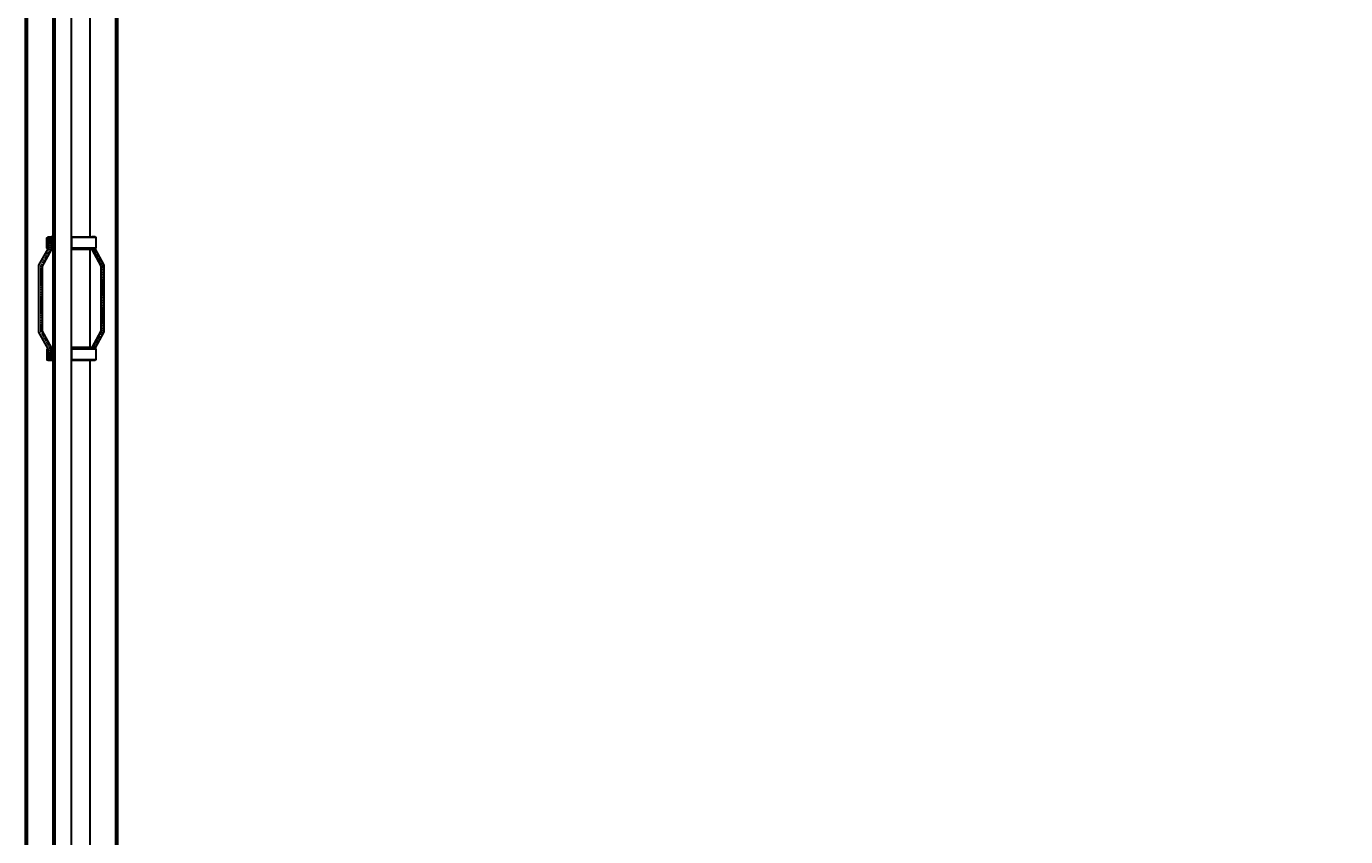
# Model space of a CAD drawing. Header units: millimetres. Extents: x -86317 to 111398, y -49249 to 226810.
# Tile 44 of 68: x 36727 to 39930, y 170973 to 172941. Entities that reach past the tile are written whole.
import ezdxf

# ---------------------------------------------------------------- set-up
doc = ezdxf.new("R2010")
doc.units = ezdxf.units.MM
doc.set_wipeout_variables(frame=1)
doc.linetypes.add('CENTERX2', pattern=[4, 2.5, -0.5, 0.5, -0.5])
for name, color, linetype, lineweight in [('ГТО-2_Металлические_конструкции', 1, 'Continuous', 30), ('ГТО_Линия основная', 7, 'Continuous', 60), ('ГТО_Металлические_конструкции', 1, 'Continuous', 30), ('ГТО_Оси', 1, 'CENTERX2', 15), ('ГТО_Штриховка', 7, 'Continuous', 15)]:
    doc.layers.add(name, color=color, linetype=linetype, lineweight=lineweight)
doc.styles.get("Standard").update_dxf_attribs({"font": 'arial.ttf'})
doc.dimstyles.new('ISO-25', dxfattribs={"dimtxt": 2.5, "dimasz": 2.5, "dimexe": 1.25, "dimexo": 0.625, "dimtad": 1, "dimtxsty": 'Standard', "dimcen": 2.5, "dimadec": 0, "dimazin": 0, "dimtfac": 1, "dimtmove": 0, "dimatfit": 3, "dimfxl": 1, "dimarcsym": 0})

# ---------------------------------------------------------------- blocks, each defined once
blk = doc.blocks.new('Скоба')
at = {"layer": 'ГТО_Металлические_конструкции', "color": 0}
blk.add_lwpolyline([(4, 0), (-4, 0), (-4, 28.7), (-26, 68.7), (-26, 231.3), (-4, 271.3), (-4, 300), (4, 300), (4, 268.7), (-18, 228.7), (-18, 71.3), (4, 31.3)], close=True, dxfattribs=at)
at = {"layer": 'ГТО_Оси', "color": 0}
blk.add_lwpolyline([(0, 300), (0, 270), (-22, 230), (-22, 70), (0, 30), (0, 0)], dxfattribs=at)
blk = doc.blocks.new('Рядовое звено 3 м')
at = {"color": 0}
blk.add_wipeout([(-44.2, 0), (44.2, 0), (44.2, 3000), (-44.2, 3000)], dxfattribs=at).dxf.layer = 'ГТО_Металлические_конструкции'
at = {"layer": 'ГТО_Штриховка'}
h = blk.add_hatch(dxfattribs=at)
h.set_pattern_fill('ANSI31', color=0, angle=90)
h.paths.add_polyline_path([(-40.2, 3035.5), (-44.2, 3035.5), (-44.2, 0), (-40.2, 0)])
at = {"layer": 'ГТО_Металлические_конструкции', "color": 0}
blk.add_line((-40.2, 3000), (-40.2, 0), dxfattribs=at)
for points in [[(-44.2, 3000), (44.2, 3000), (44.2, 35.5), (0, 35.5), (0, 0), (-44.2, 0)], [(-57, 1622.7), (-59.5, 1622.7), (-59.5, 1647.7), (-57, 1647.7)], [(-44, 1649.6), (-49, 1649.6), (-49, 1618.2), (-44, 1618.2)], [(-44, 1349.6), (-49, 1349.6), (-49, 1380.9), (-44, 1380.9)], [(0.2, 1350.1), (49.2, 1350.1), (49.2, 1381.4), (0.2, 1381.4)], [(-57, 1376.4), (-59.5, 1376.4), (-59.5, 1351.4), (-57, 1351.4)]]:
    blk.add_lwpolyline(points, close=True, dxfattribs=at)
at = {"layer": 'ГТО_Оси', "color": 0, "ltscale": 5}
blk.add_lwpolyline([(0, 3000), (0, -2)], dxfattribs=at)
at = {"layer": 'ГТО_Металлические_конструкции', "color": 0}
blk.add_blockref('Скоба', (-53, 1349.6), dxfattribs=at)
at = {"layer": 'ГТО_Металлические_конструкции', "color": 0, "xscale": -1}
blk.add_blockref('Скоба', (53.2, 1350.1), dxfattribs=at)
at = {"color": 0}
for points in [[(0.2, 1650.1), (49.2, 1650.1), (49.2, 1618.8), (0.2, 1618.8)], [(0.2, 1350.1), (49.2, 1350.1), (49.2, 1381.4), (0.2, 1381.4)]]:
    blk.add_wipeout(points, dxfattribs=at)
at = {"layer": 'ГТО_Металлические_конструкции', "color": 0}
for points in [[(0.2, 1650.1), (49.2, 1650.1), (49.2, 1618.8), (0.2, 1618.8)], [(0.2, 1350.1), (49.2, 1350.1), (49.2, 1381.4), (0.2, 1381.4)]]:
    blk.add_lwpolyline(points, close=True, dxfattribs=at)
at = {"color": 0}
for points in [[(0.2, 1623.3), (59.7, 1623.3), (59.7, 1648.3), (0.2, 1648.3)], [(0.2, 1351.9), (59.7, 1351.9), (59.7, 1376.9), (0.2, 1376.9)]]:
    blk.add_wipeout(points, dxfattribs=at)
at = {"layer": 'ГТО-2_Металлические_конструкции', "color": 0}
blk.add_lwpolyline([(0, 0), (0, 3035.5)], dxfattribs=at)
at = {"layer": 'ГТО_Металлические_конструкции', "color": 0}
for points in [[(0.2, 1623.3), (59.7, 1623.3), (59.7, 1648.3), (0.2, 1648.3)], [(0.2, 1351.9), (59.7, 1351.9), (59.7, 1376.9), (0.2, 1376.9)]]:
    blk.add_lwpolyline(points, close=True, dxfattribs=at)
blk = doc.blocks.new('*D13')
at = {"color": 0, "lineweight": -2, "transparency": 16777216}
for p, q in [((37940.7, 177777.9), (44127.4, 177777.9)), ((44126.2, 177775.4), (44126.2, 122780.4)), ((36921.2, 122777.9), (44127.4, 122777.9))]:
    blk.add_line(p, q, dxfattribs=at)
at = {"color": 0, "transparency": 16777216}
for points in [[(44125.8, 177775.4), (44126.6, 177775.4), (44126.2, 177777.9)], [(44125.8, 122780.4), (44126.6, 122780.4), (44126.2, 122777.9)]]:
    blk.add_solid(points, dxfattribs=at)
at = {"layer": 'Defpoints', "color": 0, "transparency": 16777216}
for p in [(37940.1, 177777.9), (36920.5, 122777.9), (44126.2, 122777.9)]:
    blk.add_point(p, dxfattribs=at)
at = {"color": 0, "transparency": 16777216, "insert": (44124.3, 150277.9), "char_height": 2.5, "attachment_point": 5, "rotation": 90}
blk.add_mtext('55000', dxfattribs=at)
blk = doc.blocks.new('*D15')
at = {"color": 0, "lineweight": -2, "transparency": 16777216}
for p, q in [((37190.7, 177477.9), (43221.1, 177477.9)), ((43219.8, 177475.4), (43219.8, 147780.4)), ((36946.7, 147777.9), (43221.1, 147777.9))]:
    blk.add_line(p, q, dxfattribs=at)
at = {"color": 0, "transparency": 16777216}
for points in [[(43219.4, 177475.4), (43220.2, 177475.4), (43219.8, 177477.9)], [(43219.4, 147780.4), (43220.2, 147780.4), (43219.8, 147777.9)]]:
    blk.add_solid(points, dxfattribs=at)
at = {"layer": 'Defpoints', "color": 0, "transparency": 16777216}
for p in [(37190.1, 177477.9), (36946, 147777.9), (43219.8, 147777.9)]:
    blk.add_point(p, dxfattribs=at)
at = {"color": 0, "transparency": 16777216, "insert": (43217.9, 162627.9), "char_height": 2.5, "attachment_point": 5, "rotation": 90}
blk.add_mtext('29700', dxfattribs=at)

msp = doc.modelspace()

# ---------------------------------------------------------------- block references
at = {"layer": 'ГТО_Металлические_конструкции', "color": 0}
msp.add_blockref('Рядовое звено 3 м', (36836.54, 170779.942), dxfattribs=at)

# ---------------------------------------------------------------- dimensions: what is measured, and where the dimension line sits
at = {"color": 0}
dim = msp.add_linear_dim(base=(43219.812, 147777.942), p1=(37190.093, 177477.942), p2=(36946.04, 147777.942), angle=90, dimstyle='ISO-25', dxfattribs=at)
dim.commit()
dim.dimension.update_dxf_attribs({"geometry": '*D15', "text_midpoint": (43217.911, 162627.942)})

# ---------------------------------------------------------------- next in the draw order: linework, layer by layer
at = {"layer": 'ГТО_Линия основная', "color": 0, "elevation": 0}
for points in [[(36792.29, 147777.942), (36727.04, 147777.942), (36727.04, 177477.942), (36792.29, 177477.942)], [(36880.79, 177477.942), (36946.04, 177477.942), (36946.04, 147777.942), (36880.79, 147777.942)]]:
    msp.add_lwpolyline(points, dxfattribs=at)

# ---------------------------------------------------------------- next in the draw order: dimensions: what is measured, and where the dimension line sits
at = {"color": 0}
dim = msp.add_linear_dim(base=(44126.19, 122777.942), p1=(37940.093, 177777.942), p2=(36920.54, 122777.942), angle=90, dimstyle='ISO-25', dxfattribs=at)
dim.commit()
dim.dimension.update_dxf_attribs({"geometry": '*D13', "text_midpoint": (44124.289, 150277.942)})

doc.saveas('drawing.dxf')
